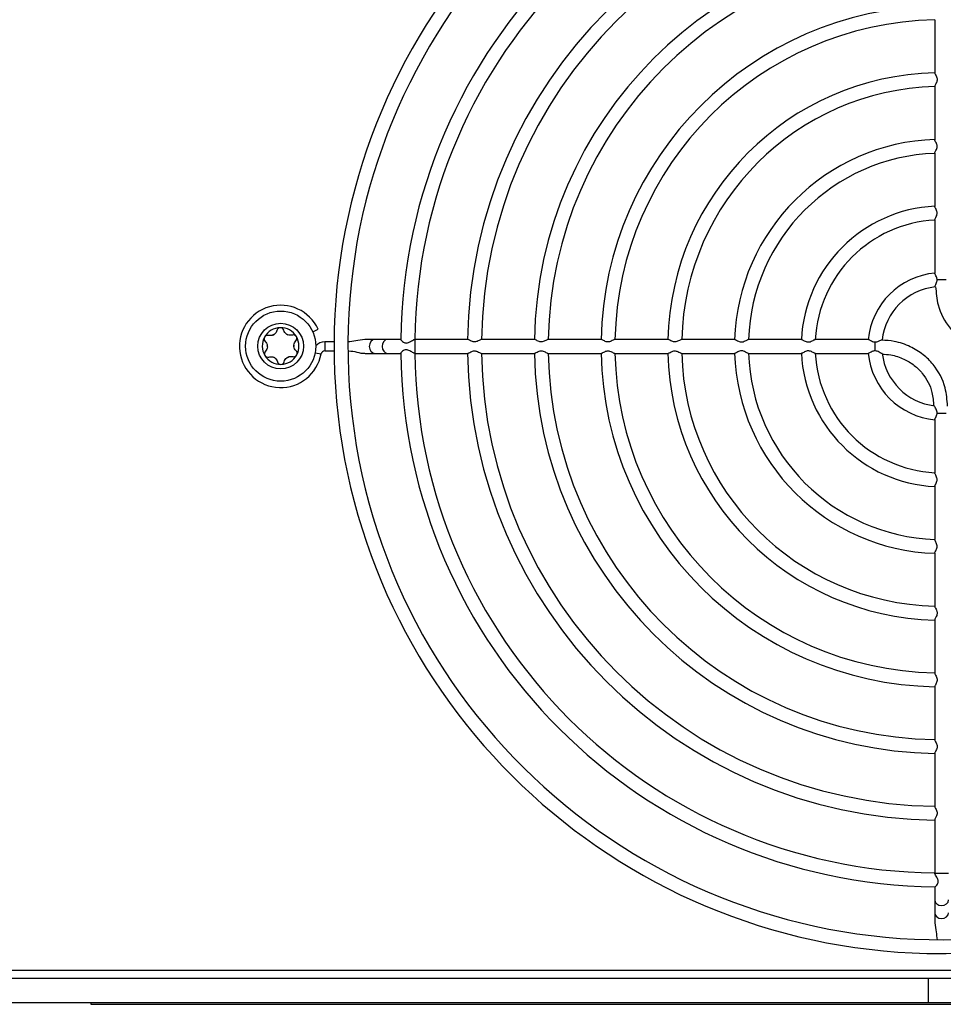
# Model space of a CAD drawing. Header units: millimetres. Extents: x 82 to 1002, y -172 to 1064.
# Tile 15 of 159: x 600 to 656, y 40 to 101. Entities that reach past the tile are written whole.
import ezdxf

# ---------------------------------------------------------------- set-up
doc = ezdxf.new("R2010")
doc.units = ezdxf.units.MM

msp = doc.modelspace()

# ---------------------------------------------------------------- linework, layer by layer
at = {"color": 7, "linetype": 'Continuous', "lineweight": 25}
for p, q in [((655.784, 100.535), (655.784, 97.266)), ((655.794, 96.479), (655.784, 96.443)), ((655.784, 96.443), (655.784, 93.174)), ((655.784, 92.354), (655.784, 89.082)), ((655.784, 88.262), (655.784, 84.986)), ((617.672, 81.406), (618.003, 81.557)), ((621.485, 80.931), (620.884, 80.931)), ((622.271, 80.931), (621.485, 80.931)), ((623.086, 80.931), (622.271, 80.931)), ((627.18, 80.931), (623.922, 80.931)), ((631.27, 80.931), (628, 80.931)), ((635.36, 80.931), (632.09, 80.931)), ((639.449, 80.931), (636.182, 80.931)), ((643.538, 80.931), (640.269, 80.931)), ((647.631, 80.931), (644.358, 80.931)), ((651.728, 80.931), (648.451, 80.931)), ((618.413, 80.78), (618.413, 80.232)), ((618.985, 80.78), (618.413, 80.78)), ((618.413, 80.232), (618.985, 80.232)), ((620.891, 80.081), (621.485, 80.081)), ((621.485, 80.081), (622.271, 80.081)), ((622.271, 80.081), (623.081, 80.081)), ((623.922, 80.081), (627.18, 80.081)), ((627.999, 80.081), (631.269, 80.081)), ((632.088, 80.081), (635.358, 80.081)), ((636.179, 80.081), (639.449, 80.081)), ((640.268, 80.081), (643.54, 80.081)), ((644.361, 80.081), (647.632, 80.081)), ((648.454, 80.081), (651.728, 80.081)), ((655.784, 76.026), (655.784, 72.751)), ((655.784, 71.929), (655.784, 68.658)), ((655.784, 67.836), (655.784, 64.566)), ((655.784, 63.743), (655.784, 60.476)), ((655.784, 59.656), (655.784, 56.387)), ((655.784, 55.566), (655.784, 52.297)), ((655.784, 51.475), (655.784, 48.22)), ((655.784, 47.383), (655.784, 46.568)), ((655.784, 46.568), (655.784, 45.783)), ((655.784, 45.783), (655.784, 45.182)), ((655.935, 43.282), (655.935, 43.281)), ((655.935, 43.281), (656.482, 43.281)), ((541.459, 42.256), (699.959, 42.256)), ((655.408, 41.756), (586.009, 41.756)), ((655.408, 40.256), (655.408, 41.756)), ((659.167, 41.756), (655.408, 41.756)), ((655.408, 40.256), (586.009, 40.256)), ((604.074, 40.256), (604.074, 40.173)), ((604.074, 40.173), (693.603, 40.173)), ((659.167, 40.256), (655.408, 40.256))]:
    msp.add_line(p, q, dxfattribs=at)
at = {"color": 8, "linetype": 'Continuous', "lineweight": 25}
for p, q in [((623.922, 80.931), (623.922, 80.081)), ((617.824, 80.115), (618.19, 80.047)), ((655.784, 48.22), (656.634, 48.22))]:
    msp.add_line(p, q, dxfattribs=at)
at = {"color": 8, "linetype": 'Continuous', "lineweight": 25, "flags": 128}
for points in [[(621.485, 80.931), (621.353, 80.899), (621.241, 80.807), (621.166, 80.669), (621.139, 80.506), (621.166, 80.343), (621.241, 80.205), (621.353, 80.113), (621.485, 80.081), (621.485, 80.081)], [(622.271, 80.931), (622.138, 80.899), (622.026, 80.807), (621.951, 80.669), (621.925, 80.506), (621.951, 80.343), (622.026, 80.205), (622.138, 80.113), (622.271, 80.081)], [(655.784, 46.568), (655.816, 46.436), (655.908, 46.324), (656.046, 46.249), (656.209, 46.222), (656.371, 46.249), (656.509, 46.324), (656.601, 46.436), (656.634, 46.568)], [(655.784, 45.783), (655.816, 45.65), (655.908, 45.538), (656.046, 45.463), (656.209, 45.437), (656.371, 45.463), (656.509, 45.538), (656.601, 45.65), (656.634, 45.783), (656.634, 45.783)]]:
    msp.add_lwpolyline(points, dxfattribs=at)
at = {"color": 7, "linetype": 'Continuous', "lineweight": 25, "flags": 128}
for points in [[(623.925, 80.927), (623.925, 80.928), (623.925, 80.928), (623.925, 80.928), (623.925, 80.929), (623.925, 80.929), (623.925, 80.929), (623.925, 80.93), (623.925, 80.93)], [(655.788, 48.223), (655.787, 48.223), (655.786, 48.223), (655.784, 48.223), (655.783, 48.223), (655.782, 48.223), (655.781, 48.223), (655.78, 48.223), (655.779, 48.223)]]:
    msp.add_lwpolyline(points, dxfattribs=at)
at = {"color": 7, "linetype": 'Continuous', "lineweight": 25}
for radius in [2.15, 1.4]:
    msp.add_circle((615.713, 80.522), radius, dxfattribs=at)
for centre, radius, start, end in [((656.209, 80.506), 37.225, 270, 90.00257), ((656.209, 80.506), 37.225, 100.43501, 270), ((656.209, 80.506), 36.375, 99.01, 90), ((656.209, 80.506), 33.136, 90.71798, 179.28124), ((656.209, 80.506), 32.286, 90.74959, 179.24782), ((656.209, 80.506), 29.047, 90.80454, 179.1904), ((656.209, 80.506), 28.197, 90.83683, 179.16478), ((656.209, 80.506), 24.958, 90.93896, 179.05775), ((656.209, 80.506), 24.108, 90.9727, 179.01662), ((656.209, 80.506), 20.869, 91.12065, 178.87705), ((656.209, 80.506), 20.019, 91.17906, 178.82699), ((656.209, 80.506), 16.781, 91.39499, 178.60127), ((656.209, 80.506), 15.931, 91.47764, 178.51158), ((656.209, 80.506), 12.692, 91.84819, 178.15027), ((656.209, 80.506), 11.842, 91.99364, 178.01593), ((656.209, 80.506), 8.603, 92.71898, 177.26466), ((656.209, 80.506), 7.753, 93.00793, 176.95234), ((656.209, 80.506), 4.514, 95.20039, 174.80355), ((656.209, 80.506), 3.664, 96.17249, 173.8415), ((615.709, 80.506), 2.524, 24.62112, 349.52432), ((615.709, 80.529), 1.125, 90.97059, 150.97059), ((615.709, 80.529), 1.125, 30.97059, 90.97059), ((615.709, 80.529), 1.125, 150.97059, 210.97059), ((615.709, 80.529), 0.816, 118.03674, 123.90444), ((615.071, 81.591), 0.427, 295.36125, 306.57993), ((615.709, 80.529), 0.816, 58.03674, 63.90444), ((616.31, 81.612), 0.427, 235.36125, 246.57993), ((615.709, 80.529), 1.125, 330.97059, 30.97059), ((615.709, 80.529), 0.816, 178.03674, 183.90444), ((614.469, 80.508), 0.427, 355.36125, 6.57993), ((616.948, 80.55), 0.427, 175.36125, 186.57993), ((615.709, 80.529), 0.816, 358.03674, 3.90444), ((618.413, 80.006), 0.774, 90, 135.3283), ((615.709, 80.529), 1.125, 210.97059, 270.97059), ((615.709, 80.529), 0.816, 238.03674, 243.90444), ((615.107, 79.445), 0.427, 55.36125, 66.57993), ((615.709, 80.529), 1.125, 270.97059, 330.97059), ((615.709, 80.529), 0.816, 298.03674, 303.90444), ((616.346, 79.466), 0.427, 115.36125, 126.57993), ((618.413, 80.006), 0.226, 90, 169.52432), ((656.209, 80.506), 33.136, 180.71664, 269.28095), ((656.209, 80.506), 32.286, 180.74946, 269.23785), ((656.209, 80.506), 29.047, 180.80438, 269.18882), ((656.209, 80.506), 28.197, 180.83372, 269.17064), ((656.209, 80.506), 24.958, 180.93465, 269.05784), ((656.209, 80.506), 24.108, 180.97477, 269.01741), ((656.209, 80.506), 20.869, 181.12848, 268.87463), ((656.209, 80.506), 20.019, 181.17601, 268.82659), ((656.209, 80.506), 16.781, 181.39001, 268.59615), ((656.209, 80.506), 15.931, 181.48593, 268.53523), ((656.209, 80.506), 12.692, 181.8447, 268.15503), ((656.209, 80.506), 11.842, 182.01342, 268.01761), ((656.209, 80.506), 8.603, 182.73971, 267.29002), ((656.209, 80.506), 7.753, 183.0695, 266.96116), ((656.209, 80.506), 4.514, 185.20051, 264.80136), ((656.209, 80.506), 3.664, 186.80889, 263.29557)]:
    msp.add_arc(centre, radius, start, end, dxfattribs=at)
for points, knots in [([(655.787, 97.266), (655.786, 97.261), (655.786, 97.249), (655.814, 97.194), (655.865, 97.103), (655.918, 96.988), (655.939, 96.872), (655.927, 96.761), (655.884, 96.652), (655.83, 96.55), (655.806, 96.502), (655.794, 96.479)], [0, 0, 0, 0, 0.058206, 0.157168, 0.298161, 0.441363, 0.533251, 0.625453, 0.747837, 0.875865, 1, 1, 1, 1]), ([(655.794, 92.387), (655.807, 92.413), (655.833, 92.465), (655.89, 92.573), (655.929, 92.683), (655.939, 92.79), (655.917, 92.899), (655.867, 93.008), (655.816, 93.1), (655.785, 93.158), (655.787, 93.17), (655.788, 93.174)], [0, 0, 0, 0, 0.1365259, 0.2720867, 0.3856547, 0.4747093, 0.5637689, 0.6945005, 0.8303171, 0.9435024, 1, 1, 1, 1]), ([(655.785, 92.354), (655.785, 92.354), (655.781, 92.359), (655.788, 92.374), (655.794, 92.387)], [0, 0, 0, 0, 0.15088, 1, 1, 1, 1]), ([(655.791, 88.288), (655.803, 88.312), (655.826, 88.361), (655.883, 88.468), (655.926, 88.578), (655.939, 88.688), (655.921, 88.797), (655.873, 88.905), (655.822, 88.998), (655.787, 89.061), (655.787, 89.076), (655.788, 89.082)], [0, 0, 0, 0, 0.1316205, 0.2622186, 0.3838601, 0.4729535, 0.5622016, 0.6860546, 0.8149003, 0.9303604, 1, 1, 1, 1]), ([(655.786, 88.262), (655.786, 88.267), (655.785, 88.273), (655.79, 88.285), (655.791, 88.288)], [0, 0, 0, 0, 0.7491115, 1, 1, 1, 1]), ([(655.935, 84.595), (655.932, 84.621), (655.926, 84.683), (655.886, 84.786), (655.832, 84.884), (655.79, 84.956), (655.787, 84.977), (655.785, 84.986)], [0, 0, 0, 0, 0.1355197, 0.3270257, 0.60201, 0.8327645, 1, 1, 1, 1]), ([(655.802, 84.161), (655.801, 84.163), (655.797, 84.171), (655.815, 84.218), (655.854, 84.302), (655.903, 84.413), (655.933, 84.516), (655.934, 84.575), (655.935, 84.595)], [0, 0, 0, 0, 0.067609, 0.233603, 0.469236, 0.70985, 0.900323, 1, 1, 1, 1]), ([(656.483, 84.595), (656.335, 84.595), (656.115, 84.595), (655.947, 84.595), (655.941, 84.595), (655.935, 84.595)], [0.241406, 0.241406, 0.241406, 0.241406, 0.4564949, 0.4564949, 0.4650889, 0.4650889, 0.4650889, 0.4650889]), ([(655.842, 84.167), (655.872, 83.789), (655.945, 82.874), (656.532, 81.776), (657.335, 80.971), (658.146, 80.482), (659.015, 80.178), (659.615, 80.14), (659.87, 80.124)], [0, 0, 0, 0, 0.178786, 0.433191, 0.568837, 0.71541, 0.879218, 1, 1, 1, 1]), ([(615.486, 81.49), (615.474, 81.444), (615.455, 81.399), (615.401, 81.316), (615.366, 81.279), (615.325, 81.248)], [0, 0, 0, 0, 0.5, 0.5, 1, 1, 1, 1]), ([(615.69, 81.653), (615.642, 81.653), (615.594, 81.635), (615.521, 81.575), (615.496, 81.535), (615.486, 81.49)], [0, 0, 0, 0, 0.5, 0.5, 1, 1, 1, 1]), ([(615.899, 81.497), (615.887, 81.541), (615.86, 81.581), (615.785, 81.638), (615.738, 81.654), (615.69, 81.653)], [0, 0, 0, 0, 0.5, 0.5, 1, 1, 1, 1]), ([(614.725, 81.074), (614.702, 81.032), (614.693, 80.983), (614.708, 80.89), (614.731, 80.848), (614.764, 80.816)], [0, 0, 0, 0, 0.5, 0.5, 1, 1, 1, 1]), ([(614.965, 81.178), (614.921, 81.189), (614.873, 81.186), (614.786, 81.15), (614.748, 81.116), (614.725, 81.074)], [0, 0, 0, 0, 0.5, 0.5, 1, 1, 1, 1]), ([(616.43, 81.202), (616.384, 81.189), (616.336, 81.183), (616.237, 81.189), (616.187, 81.2), (616.14, 81.22)], [0, 0, 0, 0, 0.5, 0.5, 1, 1, 1, 1]), ([(616.673, 81.107), (616.648, 81.149), (616.61, 81.181), (616.522, 81.214), (616.474, 81.215), (616.43, 81.202)], [0, 0, 0, 0, 0.5, 0.5, 1, 1, 1, 1]), ([(616.643, 80.848), (616.675, 80.881), (616.696, 80.924), (616.708, 81.017), (616.698, 81.066), (616.673, 81.107)], [0, 0, 0, 0, 0.5, 0.5, 1, 1, 1, 1]), ([(620.864, 80.922), (620.68, 80.895), (620.337, 80.845), (619.993, 80.8), (619.834, 80.78)], [0, 0, 0, 0, 0.53717, 1, 1, 1, 1]), ([(623.078, 80.921), (623.078, 80.917), (623.079, 80.905), (623.114, 80.862), (623.185, 80.796), (623.283, 80.733), (623.391, 80.709), (623.489, 80.72), (623.608, 80.768), (623.738, 80.843), (623.844, 80.905), (623.905, 80.933), (623.917, 80.93), (623.922, 80.928)], [0, 0, 0, 0, 0.052633, 0.140173, 0.246215, 0.372972, 0.437039, 0.501408, 0.587689, 0.717002, 0.847434, 0.931241, 1, 1, 1, 1]), ([(628, 80.929), (627.999, 80.929), (627.992, 80.933), (627.949, 80.913), (627.871, 80.871), (627.766, 80.817), (627.656, 80.782), (627.554, 80.777), (627.445, 80.802), (627.334, 80.855), (627.244, 80.905), (627.191, 80.932), (627.182, 80.928), (627.18, 80.927)], [0, 0, 0, 0, 0.023226, 0.109952, 0.230284, 0.35293, 0.449036, 0.529614, 0.610043, 0.735716, 0.865683, 0.965005, 1, 1, 1, 1]), ([(632.09, 80.929), (632.088, 80.929), (632.082, 80.933), (632.04, 80.913), (631.963, 80.872), (631.858, 80.818), (631.749, 80.782), (631.646, 80.777), (631.537, 80.801), (631.426, 80.853), (631.335, 80.904), (631.282, 80.932), (631.272, 80.928), (631.27, 80.927)], [0, 0, 0, 0, 0.021175, 0.107713, 0.227398, 0.349395, 0.446762, 0.527462, 0.608039, 0.732588, 0.861549, 0.961646, 1, 1, 1, 1]), ([(636.182, 80.931), (636.171, 80.929), (636.15, 80.924), (636.08, 80.887), (635.982, 80.834), (635.866, 80.788), (635.757, 80.775), (635.647, 80.794), (635.538, 80.842), (635.444, 80.893), (635.38, 80.928), (635.365, 80.927), (635.36, 80.927)], [0, 0, 0, 0, 0.085313, 0.177995, 0.316273, 0.427142, 0.50939, 0.591741, 0.708425, 0.830025, 0.936174, 1, 1, 1, 1]), ([(640.269, 80.929), (640.268, 80.929), (640.262, 80.933), (640.221, 80.914), (640.144, 80.873), (640.039, 80.819), (639.93, 80.783), (639.826, 80.777), (639.717, 80.801), (639.607, 80.852), (639.517, 80.903), (639.462, 80.931), (639.452, 80.928), (639.449, 80.927)], [0, 0, 0, 0, 0.020108, 0.106205, 0.225519, 0.347202, 0.445731, 0.526557, 0.607287, 0.730609, 0.858361, 0.959241, 1, 1, 1, 1]), ([(643.538, 80.929), (643.539, 80.929), (643.545, 80.933), (643.583, 80.915), (643.651, 80.879), (643.746, 80.827), (643.853, 80.787), (643.959, 80.776), (644.069, 80.795), (644.181, 80.845), (644.277, 80.896), (644.34, 80.929), (644.353, 80.927), (644.358, 80.927)], [0, 0, 0, 0, 0.018655, 0.107326, 0.205262, 0.323845, 0.427653, 0.509049, 0.590438, 0.712388, 0.839798, 0.942662, 1, 1, 1, 1]), ([(647.631, 80.929), (647.632, 80.929), (647.639, 80.933), (647.677, 80.914), (647.746, 80.876), (647.842, 80.825), (647.949, 80.785), (648.053, 80.776), (648.164, 80.797), (648.278, 80.847), (648.374, 80.898), (648.435, 80.93), (648.447, 80.928), (648.451, 80.927)], [0, 0, 0, 0, 0.02153, 0.110936, 0.209868, 0.329275, 0.430068, 0.511079, 0.592026, 0.716763, 0.847071, 0.94792, 1, 1, 1, 1]), ([(651.728, 80.929), (651.737, 80.928), (651.755, 80.926), (651.815, 80.892), (651.906, 80.841), (652.013, 80.791), (652.092, 80.783), (652.12, 80.78)], [0, 0, 0, 0, 0.158144, 0.3545199, 0.5834811, 0.8548107, 1, 1, 1, 1]), ([(652.12, 80.78), (652.16, 80.783), (652.253, 80.79), (652.379, 80.845), (652.478, 80.891), (652.537, 80.917), (652.547, 80.913), (652.549, 80.913)], [0, 0, 0, 0, 0.204525, 0.464437, 0.731579, 0.92621, 1, 1, 1, 1]), ([(656.575, 76.845), (656.545, 77.223), (656.473, 78.138), (655.885, 79.236), (655.082, 80.041), (654.271, 80.53), (653.402, 80.834), (652.802, 80.872), (652.547, 80.888)], [0, 0, 0, 0, 0.178786, 0.433191, 0.568837, 0.71541, 0.879218, 1, 1, 1, 1]), ([(614.764, 80.816), (614.799, 80.783), (614.828, 80.744), (614.873, 80.656), (614.888, 80.607), (614.893, 80.556)], [0, 0, 0, 0, 0.5, 0.5, 1, 1, 1, 1]), ([(616.653, 80.241), (616.618, 80.274), (616.589, 80.313), (616.544, 80.401), (616.53, 80.45), (616.524, 80.501)], [0, 0, 0, 0, 0.5, 0.5, 1, 1, 1, 1]), ([(623.922, 80.084), (623.915, 80.083), (623.901, 80.079), (623.839, 80.11), (623.747, 80.164), (623.632, 80.23), (623.521, 80.282), (623.42, 80.303), (623.325, 80.292), (623.223, 80.243), (623.131, 80.17), (623.078, 80.109), (623.079, 80.096), (623.079, 80.092)], [0, 0, 0, 0, 0.0815794, 0.163474, 0.2725849, 0.383569, 0.4773787, 0.5418785, 0.6066997, 0.692471, 0.8199173, 0.9484548, 1, 1, 1, 1]), ([(652.12, 80.78), (652.12, 80.728), (652.12, 80.665), (652.12, 80.461), (652.12, 80.329), (652.12, 80.232)], [0.1728253, 0.1728253, 0.1728253, 0.1728253, 0.25, 0.25, 0.3953253, 0.3953253, 0.3953253, 0.3953253]), ([(614.774, 80.209), (614.743, 80.176), (614.721, 80.134), (614.709, 80.04), (614.719, 79.991), (614.744, 79.95)], [0, 0, 0, 0, 0.5, 0.5, 1, 1, 1, 1]), ([(614.744, 79.95), (614.769, 79.908), (614.807, 79.876), (614.896, 79.843), (614.943, 79.842), (614.987, 79.855)], [0, 0, 0, 0, 0.5, 0.5, 1, 1, 1, 1]), ([(614.987, 79.855), (615.033, 79.868), (615.081, 79.874), (615.181, 79.868), (615.23, 79.857), (615.277, 79.837)], [0, 0, 0, 0, 0.5, 0.5, 1, 1, 1, 1]), ([(615.931, 79.567), (615.943, 79.614), (615.962, 79.658), (616.016, 79.741), (616.051, 79.778), (616.092, 79.809)], [0, 0, 0, 0, 0.5, 0.5, 1, 1, 1, 1]), ([(616.453, 79.879), (616.497, 79.868), (616.544, 79.871), (616.631, 79.907), (616.669, 79.941), (616.692, 79.983)], [0, 0, 0, 0, 0.5, 0.5, 1, 1, 1, 1]), ([(616.692, 79.983), (616.716, 80.025), (616.724, 80.074), (616.709, 80.167), (616.686, 80.209), (616.653, 80.241)], [0, 0, 0, 0, 0.5, 0.5, 1, 1, 1, 1]), ([(619.834, 80.232), (619.849, 80.232), (620.03, 80.23), (620.369, 80.165), (620.699, 80.07), (620.867, 80.084), (620.872, 80.084)], [0, 0, 0, 0, 0.043697, 0.518332, 0.985857, 1, 1, 1, 1]), ([(627.18, 80.084), (627.184, 80.084), (627.195, 80.082), (627.238, 80.104), (627.281, 80.127), (627.301, 80.138)], [0, 0, 0, 0, 0.217543, 0.626243, 1, 1, 1, 1]), ([(627.301, 80.138), (627.339, 80.158), (627.405, 80.193), (627.519, 80.231), (627.622, 80.235), (627.732, 80.21), (627.844, 80.156), (627.936, 80.107), (627.988, 80.08), (627.997, 80.084), (627.999, 80.084)], [0, 0, 0, 0, 0.168117, 0.291846, 0.394977, 0.497879, 0.661664, 0.831204, 0.956688, 1, 1, 1, 1]), ([(631.269, 80.084), (631.273, 80.084), (631.283, 80.082), (631.322, 80.101), (631.359, 80.121), (631.374, 80.129)], [0, 0, 0, 0, 0.227392, 0.6795012, 1, 1, 1, 1]), ([(631.374, 80.129), (631.411, 80.15), (631.477, 80.185), (631.592, 80.227), (631.697, 80.236), (631.807, 80.214), (631.919, 80.164), (632.013, 80.113), (632.072, 80.082), (632.084, 80.084), (632.088, 80.085)], [0, 0, 0, 0, 0.168011, 0.295514, 0.396618, 0.497652, 0.651297, 0.811309, 0.937887, 1, 1, 1, 1]), ([(635.358, 80.083), (635.359, 80.083), (635.366, 80.079), (635.398, 80.095), (635.434, 80.114), (635.45, 80.122)], [0, 0, 0, 0, 0.116957, 0.608507, 1, 1, 1, 1]), ([(635.45, 80.122), (635.486, 80.142), (635.552, 80.178), (635.667, 80.224), (635.774, 80.237), (635.885, 80.218), (635.996, 80.17), (636.092, 80.118), (636.156, 80.085), (636.173, 80.084), (636.179, 80.083)], [0, 0, 0, 0, 0.165551, 0.297775, 0.397546, 0.49739, 0.642547, 0.794233, 0.922092, 1, 1, 1, 1]), ([(639.449, 80.084), (639.452, 80.084), (639.463, 80.082), (639.505, 80.104), (639.549, 80.127), (639.571, 80.139)], [0, 0, 0, 0, 0.203963, 0.611727, 1, 1, 1, 1]), ([(639.571, 80.139), (639.608, 80.159), (639.674, 80.194), (639.787, 80.231), (639.89, 80.235), (640, 80.209), (640.113, 80.156), (640.205, 80.106), (640.258, 80.08), (640.266, 80.083), (640.268, 80.084)], [0, 0, 0, 0, 0.166827, 0.290167, 0.39339, 0.496368, 0.661589, 0.83266, 0.957551, 1, 1, 1, 1]), ([(643.62, 80.117), (643.597, 80.104), (643.56, 80.084), (643.546, 80.084), (643.54, 80.085)], [0, 0, 0, 0, 0.6104557, 1, 1, 1, 1]), ([(644.361, 80.083), (644.36, 80.082), (644.355, 80.078), (644.317, 80.096), (644.243, 80.134), (644.14, 80.187), (644.032, 80.227), (643.926, 80.236), (643.817, 80.215), (643.71, 80.166), (643.65, 80.133), (643.62, 80.117)], [0, 0, 0, 0, 0.014492, 0.116852, 0.256583, 0.399091, 0.523815, 0.621412, 0.719021, 0.86198, 1, 1, 1, 1]), ([(647.713, 80.118), (647.691, 80.105), (647.653, 80.084), (647.638, 80.084), (647.632, 80.085)], [0, 0, 0, 0, 0.607421, 1, 1, 1, 1]), ([(648.454, 80.082), (648.453, 80.082), (648.449, 80.078), (648.41, 80.095), (648.338, 80.133), (648.234, 80.186), (648.125, 80.226), (648.018, 80.236), (647.909, 80.216), (647.803, 80.167), (647.743, 80.134), (647.713, 80.118)], [0, 0, 0, 0, 0.01325, 0.114783, 0.254191, 0.39653, 0.524235, 0.622425, 0.720676, 0.861893, 1, 1, 1, 1]), ([(652.12, 80.232), (652.094, 80.23), (652.032, 80.224), (651.929, 80.183), (651.831, 80.129), (651.758, 80.087), (651.737, 80.084), (651.728, 80.083)], [0, 0, 0, 0, 0.13552, 0.327026, 0.60201, 0.832765, 1, 1, 1, 1]), ([(652.56, 80.064), (652.559, 80.063), (652.556, 80.06), (652.521, 80.076), (652.446, 80.118), (652.336, 80.18), (652.22, 80.226), (652.15, 80.23), (652.12, 80.232)], [0, 0, 0, 0, 0.018249, 0.1640284, 0.3766645, 0.6668548, 0.8541047, 1, 1, 1, 1]), ([(652.557, 80.038), (652.737, 80.027), (653.197, 79.998), (653.878, 79.764), (654.539, 79.374), (655.19, 78.722), (655.649, 77.849), (655.705, 77.131), (655.727, 76.848)], [0, 0, 0, 0, 0.108111, 0.277654, 0.42841, 0.567572, 0.829858, 1, 1, 1, 1]), ([(615.518, 79.56), (615.531, 79.516), (615.557, 79.476), (615.632, 79.419), (615.68, 79.403), (615.728, 79.404)], [0, 0, 0, 0, 0.5, 0.5, 1, 1, 1, 1]), ([(615.728, 79.404), (615.776, 79.404), (615.823, 79.422), (615.896, 79.482), (615.921, 79.523), (615.931, 79.567)], [0, 0, 0, 0, 0.5, 0.5, 1, 1, 1, 1]), ([(655.934, 76.417), (655.931, 76.456), (655.924, 76.546), (655.864, 76.668), (655.807, 76.768), (655.771, 76.831), (655.769, 76.848), (655.768, 76.853)], [0, 0, 0, 0, 0.191066, 0.439071, 0.697552, 0.888616, 1, 1, 1, 1]), ([(655.785, 76.026), (655.786, 76.034), (655.789, 76.052), (655.823, 76.112), (655.873, 76.203), (655.924, 76.31), (655.932, 76.39), (655.935, 76.417)], [0, 0, 0, 0, 0.158144, 0.35452, 0.583481, 0.854811, 1, 1, 1, 1]), ([(655.935, 76.417), (656.082, 76.417), (656.302, 76.417), (656.47, 76.417), (656.476, 76.417), (656.483, 76.417)], [0.241406, 0.241406, 0.241406, 0.241406, 0.4564949, 0.4564949, 0.4650889, 0.4650889, 0.4650889, 0.4650889]), ([(655.82, 72.011), (655.84, 72.046), (655.875, 72.11), (655.924, 72.224), (655.939, 72.332), (655.923, 72.443), (655.877, 72.556), (655.825, 72.655), (655.789, 72.724), (655.786, 72.743), (655.785, 72.751)], [0, 0, 0, 0, 0.160935, 0.295245, 0.394153, 0.493205, 0.634752, 0.783203, 0.911514, 1, 1, 1, 1]), ([(655.787, 71.929), (655.786, 71.932), (655.784, 71.943), (655.801, 71.975), (655.816, 72.003), (655.82, 72.011)], [0, 0, 0, 0, 0.252708, 0.792776, 1, 1, 1, 1]), ([(655.819, 67.917), (655.839, 67.953), (655.874, 68.017), (655.923, 68.132), (655.939, 68.241), (655.924, 68.352), (655.878, 68.463), (655.826, 68.562), (655.789, 68.63), (655.786, 68.65), (655.785, 68.658)], [0, 0, 0, 0, 0.161779, 0.29768, 0.396636, 0.495766, 0.635424, 0.781687, 0.910612, 1, 1, 1, 1]), ([(655.786, 67.836), (655.786, 67.842), (655.786, 67.856), (655.804, 67.89), (655.817, 67.914), (655.819, 67.917)], [0, 0, 0, 0, 0.3617412, 0.9138362, 1, 1, 1, 1]), ([(655.786, 64.566), (655.786, 64.561), (655.786, 64.548), (655.814, 64.492), (655.865, 64.398), (655.918, 64.282), (655.939, 64.164), (655.927, 64.054), (655.886, 63.952), (655.856, 63.895), (655.841, 63.868)], [0, 0, 0, 0, 0.0712913, 0.1848233, 0.3522677, 0.5228819, 0.6310009, 0.7395446, 0.880075, 1, 1, 1, 1]), ([(655.841, 63.868), (655.826, 63.84), (655.794, 63.783), (655.787, 63.757), (655.784, 63.743)], [0, 0, 0, 0, 0.507212, 1, 1, 1, 1]), ([(655.786, 60.476), (655.786, 60.471), (655.787, 60.456), (655.816, 60.398), (655.868, 60.302), (655.921, 60.184), (655.939, 60.066), (655.924, 59.956), (655.877, 59.844), (655.843, 59.78), (655.824, 59.747)], [0, 0, 0, 0, 0.07379, 0.182643, 0.343445, 0.507122, 0.608588, 0.710326, 0.847917, 1, 1, 1, 1]), ([(655.824, 59.747), (655.811, 59.723), (655.788, 59.681), (655.787, 59.664), (655.787, 59.656)], [0, 0, 0, 0, 0.5756824, 1, 1, 1, 1]), ([(655.786, 56.387), (655.785, 56.386), (655.781, 56.38), (655.801, 56.339), (655.842, 56.262), (655.896, 56.157), (655.932, 56.048), (655.938, 55.944), (655.914, 55.836), (655.871, 55.743), (655.842, 55.691), (655.832, 55.671)], [0, 0, 0, 0, 0.024959, 0.132673, 0.281268, 0.432725, 0.55476, 0.655331, 0.755767, 0.910252, 1, 1, 1, 1]), ([(655.832, 55.671), (655.818, 55.645), (655.791, 55.597), (655.787, 55.576), (655.786, 55.566)], [0, 0, 0, 0, 0.540067, 1, 1, 1, 1]), ([(655.786, 52.297), (655.786, 52.292), (655.786, 52.279), (655.815, 52.222), (655.866, 52.129), (655.919, 52.012), (655.939, 51.894), (655.926, 51.784), (655.885, 51.683), (655.855, 51.625), (655.841, 51.599)], [0, 0, 0, 0, 0.0723466, 0.1864436, 0.3536646, 0.5238955, 0.6313705, 0.7392213, 0.881177, 1, 1, 1, 1]), ([(655.841, 51.599), (655.825, 51.57), (655.794, 51.514), (655.787, 51.488), (655.784, 51.475)], [0, 0, 0, 0, 0.50827, 1, 1, 1, 1]), ([(655.793, 47.375), (655.797, 47.375), (655.809, 47.376), (655.853, 47.411), (655.918, 47.483), (655.981, 47.581), (656.006, 47.689), (655.995, 47.787), (655.946, 47.906), (655.872, 48.036), (655.809, 48.142), (655.781, 48.202), (655.785, 48.214), (655.787, 48.22)], [0, 0, 0, 0, 0.05512, 0.14243, 0.248193, 0.374618, 0.438517, 0.502717, 0.588772, 0.717745, 0.847834, 0.931421, 1, 1, 1, 1]), ([(655.793, 45.162), (655.82, 44.977), (655.87, 44.634), (655.914, 44.29), (655.935, 44.131)], [0, 0, 0, 0, 0.53717, 1, 1, 1, 1])]:
    msp.add_open_spline(points, degree=3, knots=knots, dxfattribs=at)
for points in [[(616.067, 81.261), (615.983, 81.319), (615.925, 81.405), (615.899, 81.497)], [(615.254, 81.205), (615.161, 81.162), (615.058, 81.154), (614.965, 81.178)], [(614.895, 80.473), (614.887, 80.371), (614.842, 80.278), (614.774, 80.209)], [(616.522, 80.584), (616.531, 80.686), (616.575, 80.779), (616.643, 80.848)], [(615.35, 79.796), (615.434, 79.738), (615.492, 79.653), (615.518, 79.56)], [(616.164, 79.852), (616.256, 79.896), (616.359, 79.903), (616.453, 79.879)]]:
    msp.add_open_spline(points, degree=3, dxfattribs=at)

doc.saveas('drawing.dxf')
